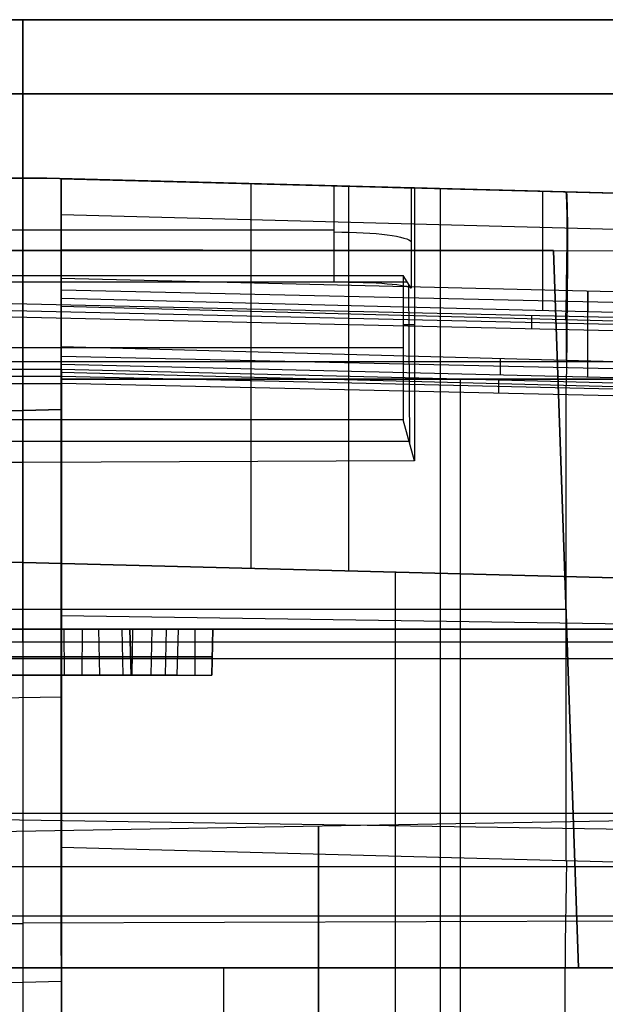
# Model space of a CAD drawing. Extents: x -15 to 7, y 1 to 148.
# Tile 186 of 194: x -0.27 to 3.54, y 141.19 to 147.59. Entities that reach past the tile are written whole.
import ezdxf

# ---------------------------------------------------------------- set-up
doc = ezdxf.new("R2010")
doc.units = 0
doc.layers.add('DEFAULT', color=7, linetype='CONTINUOUS')

msp = doc.modelspace()

# ---------------------------------------------------------------- linework, layer by layer
at = {"layer": 'DEFAULT', "color": 1}
for p, q in [((-4.6395, 147.5936, -30.1673), (4.1395, 147.5936, -30.1673)), ((3.8396, 147.5936, -32.0343), (-4.3396, 147.5936, -32.0343)), ((-4.3396, 147.5936, -28.3003), (3.8396, 147.5936, -28.3003)), ((-0.25, 147.5936, -32.0343), (-0.25, 147.5936, -28.3003)), ((-4.3396, 147.111, -32.534), (3.8396, 147.111, -32.534)), ((3.8396, 147.111, -27.8006), (-4.3396, 147.111, -27.8006)), ((-0.25, 143.6325, -32.6554), (-0.25, 147.111, -32.534)), ((-0.25, 147.111, -27.8006), (-0.25, 143.6325, -27.6791)), ((-0.4071, 146.5627, -6.7109), (-0.0929, 146.5627, -6.7109)), ((-0.0929, 146.5627, -7.7204), (-0.4071, 146.5627, -7.7204)), ((-0.25, 146.5647, -6.7111), (-0.25, 136.9726, -5.3813)), ((-0.25, 146.5647, -7.7207), (-0.25, 146.5647, -6.7111)), ((-0.25, 146.5647, -7.7207), (-0.25, 145.8893, -7.6271)), ((1.7755, 146.5138, -7.7136), (-0.0929, 146.5627, -7.7204)), ((-0.0929, 146.5627, -7.7204), (-0.0929, 146.5627, -6.7109)), ((-0.0929, 146.5627, -6.7109), (6.0997, 146.4005, -6.6884)), ((6.0744, 146.4012, -7.6616), (-0.0929, 146.5627, -7.6616)), ((1.7755, 145.8893, -7.6271), (1.7755, 146.5138, -7.7136)), ((2.2979, 146.5001, -8.6349), (2.2748, 146.5007, -8.1902)), ((2.2748, 146.5007, -8.1902), (2.2748, 145.8488, -8.0998)), ((5.1771, 146.4247, -8.5632), (2.2979, 146.5001, -8.6349)), ((2.2979, 146.5001, -8.6349), (2.2979, 144.7257, -8.3889)), ((2.4641, 146.4957, -8.6307), (2.4641, 136.9726, -7.3105)), ((3.0034, 146.4816, -8.6173), (3.0034, 146.4816, -6.6996)), ((-2.2755, 146.2274, -7.6739), (1.7755, 146.2274, -7.6739)), ((-4.4169, 146.0936, -29.3003), (3.2, 146.0936, -29.3003)), ((3.2, 146.0936, -31.7512), (-4.4169, 146.0936, -31.7512)), ((-4.4169, 146.0936, -30.5258), (3.2, 146.0936, -30.5258)), ((3.2, 146.0936, -29.3003), (3.3628, 141.4325, -29.1375)), ((3.3628, 141.4325, -31.914), (3.2, 146.0936, -31.7512)), ((3.2, 146.0936, -29.3003), (3.2, 146.0936, -31.7512)), ((3.2, 146.0936, -30.5258), (3.3628, 141.4325, -30.5258)), ((-2.7238, 145.932, -7.1282), (2.2238, 145.932, -7.1282)), ((-0.25, 145.8893, -7.6271), (-0.25, 145.932, -7.1282)), ((-0.25, 144.9934, -6.9981), (-0.25, 145.932, -7.1282)), ((2.2748, 145.8488, -8.0998), (2.2238, 145.932, -7.1282)), ((2.2238, 145.932, -7.1282), (2.2238, 144.9934, -6.9981)), ((-2.7493, 145.8904, -7.614), (2.2493, 145.8904, -7.614)), ((-2.2755, 145.8893, -7.6271), (1.7755, 145.8893, -7.6271)), ((2.2674, 144.836, -7.8161), (2.26, 145.8731, -7.8165)), ((2.2238, 145.6132, -7.084), (2.2979, 145.6132, -8.5119)), ((-2.7238, 145.4627, -7.0631), (2.2238, 145.4627, -7.0631)), ((-4.37, 145.3718, -32.5947), (3.87, 145.3718, -32.5947)), ((-4.37, 145.3718, -27.7399), (3.87, 145.3718, -27.7399)), ((2.2238, 144.9934, -6.9981), (-2.7238, 144.9934, -6.9981)), ((-0.2493, 144.9934, -6.9981), (-0.2493, 144.7156, -8.4416)), ((2.2979, 144.7257, -8.3889), (2.2238, 144.9934, -6.9981)), ((-2.7623, 144.8545, -7.7198), (2.2623, 144.8545, -7.7198)), ((-0.25, 144.7156, -8.4416), (-2.7965, 144.731, -8.3616)), ((2.2979, 144.7257, -8.3889), (-0.25, 144.7156, -8.4416)), ((-0.25, 144.7156, -8.4416), (-0.25, 136.9726, -7.3681)), ((-4.4983, 143.7631, -29.2189), (3.2814, 143.7631, -29.2189)), ((3.2814, 143.7631, -31.8326), (3.2814, 143.7631, -29.2189)), ((5.2343, 143.6325, -36.5246), (-5.7343, 143.6325, -36.5246)), ((-5.4345, 143.6325, -22.0966), (4.9345, 143.6325, -22.0966)), ((3.9004, 143.6325, -32.6554), (-4.4004, 143.6325, -32.6554)), ((-4.4004, 143.6325, -27.6791), (3.9004, 143.6325, -27.6791)), ((0.9861, 143.6325, -23.3858), (-1.4861, 143.6325, -23.3858)), ((0.447, 143.6325, -25.8278), (-0.947, 143.6325, -25.8278)), ((-0.9369, 143.6325, -26.4074), (0.4371, 143.6325, -26.4074)), ((-0.25, 143.6325, -36.5246), (-0.25, 143.6325, -32.6554)), ((-0.25, 143.6325, -27.6791), (-0.25, 143.6325, -27.2794)), ((-0.25, 143.6325, -23.3858), (-0.25, 143.6325, -22.0966)), ((-0.25, 143.6325, -23.3858), (-0.25, 143.3325, -23.3937)), ((-0.25, 143.6325, -25.8278), (-0.25, 143.3325, -25.82)), ((-0.25, 143.6325, -26.9869), (-0.25, 143.6325, -25.8278)), ((-0.2495, 143.6325, -26.9869), (-0.2495, 143.3325, -26.9947)), ((-0.2493, 143.6325, -27.2794), (-0.2493, 143.3325, -27.2716)), ((0.0171, 143.6325, -26.9337), (0.0201, 143.3325, -26.9409)), ((0.1369, 143.6325, -27.2024), (0.1339, 143.3325, -27.1951)), ((0.243, 143.6325, -26.7826), (0.2486, 143.3325, -26.7881)), ((0.394, 143.6325, -26.5566), (0.4012, 143.3325, -26.5596)), ((0.4549, 143.3325, -25.82), (0.447, 143.6325, -25.8278)), ((0.447, 143.6325, -26.2898), (0.4549, 143.3325, -26.2898)), ((0.447, 143.6325, -25.8278), (0.447, 143.6325, -26.2898)), ((0.447, 143.6325, -26.0535), (0.4549, 143.3325, -26.0535)), ((0.4641, 143.6325, -26.9835), (0.4586, 143.3325, -26.978)), ((0.5899, 143.6325, -26.8301), (0.5834, 143.3325, -26.8257)), ((0.6828, 143.6325, -26.6562), (0.6755, 143.3325, -26.6532)), ((0.7596, 143.6325, -26.2698), (0.7518, 143.3325, -26.2698)), ((0.7596, 143.6325, -25.8278), (0.7518, 143.3325, -25.82)), ((0.7596, 143.6325, -26.0435), (0.7518, 143.3325, -26.0435)), ((0.7596, 143.6325, -26.2698), (0.7596, 143.6325, -25.8278)), ((0.7596, 143.6325, -25.8278), (0.9862, 143.6325, -25.8278)), ((0.8683, 143.6325, -25.8278), (0.8683, 143.3325, -25.82)), ((0.9783, 143.3325, -25.82), (0.9862, 143.6325, -25.8278)), ((0.9861, 143.6325, -23.3858), (0.9783, 143.3325, -23.3937)), ((0.9861, 143.6325, -24.6068), (0.9783, 143.3325, -24.6068)), ((0.9862, 143.6325, -25.8278), (0.9861, 143.6325, -23.3858)), ((5.2343, 143.5487, -36.6874), (-5.7343, 143.5487, -36.6874)), ((-0.25, 143.5487, -36.6874), (-0.25, 140.6331, -38.7677)), ((4.9345, 143.4395, -21.8968), (-5.4345, 143.4395, -21.8968)), ((-1.4814, 143.4525, -23.3906), (0.9814, 143.4525, -23.3906)), ((-0.9518, 143.4525, -25.8231), (0.4518, 143.4525, -25.8231)), ((-0.25, 143.4395, -21.8968), (-0.25, 141.4325, -21.8267)), ((0.4518, 143.4525, -25.8231), (0.4518, 143.4525, -26.2898)), ((0.7549, 143.4525, -25.8231), (0.7549, 143.4525, -26.2698)), ((0.9814, 143.4525, -25.8231), (0.7549, 143.4525, -25.8231)), ((0.9814, 143.4525, -23.3906), (0.9814, 143.4525, -25.8231)), ((-1.4783, 143.3325, -23.3937), (0.9783, 143.3325, -23.3937)), ((-1.4783, 143.3325, -25.3327), (0.9783, 143.3325, -25.3327)), ((-0.9549, 143.3325, -25.82), (0.4549, 143.3325, -25.82)), ((-0.25, 143.3325, -23.3937), (-0.25, 143.3325, -25.82)), ((-0.25, 143.3325, -26.9947), (-0.25, 143.3325, -27.2716)), ((0.4549, 143.3325, -25.82), (0.4549, 143.3325, -26.2898)), ((0.7518, 143.3325, -25.82), (0.7518, 143.3325, -26.2698)), ((0.7518, 143.3325, -25.82), (0.9783, 143.3325, -25.82)), ((0.9783, 143.3325, -23.3937), (0.9783, 143.3325, -25.82)), ((-5.4696, 142.436, -21.8617), (4.9696, 142.436, -21.8617)), ((-5.7852, 142.0909, -37.7276), (5.2852, 142.0909, -37.7276)), ((-6.5997, 141.769, -6.0463), (6.0997, 141.769, -6.0463)), ((-5.7384, 141.7428, -7.8525), (-0.25, 141.7187, -8.0261)), ((-0.25, 141.7248, -8.027), (5.1771, 141.7405, -7.9138)), ((-6.0043, 141.4325, -28.4764), (5.5043, 141.4325, -28.4764)), ((5.0046, 141.4325, -21.8267), (-5.5046, 141.4325, -21.8267)), ((-4.5797, 141.4325, -29.1375), (3.3628, 141.4325, -29.1375)), ((5.5043, 141.4325, -35.1262), (-3.3957, 141.4325, -35.1262)), ((3.3628, 141.4325, -31.914), (-3.3957, 141.4325, -31.914)), ((-0.25, 141.4325, -21.8267), (-0.25, 141.4325, -29.1375)), ((-0.25, 141.4325, -31.914), (-0.25, 141.4325, -35.1262)), ((1.0543, 141.4325, -35.1262), (1.0543, 139.1811, -36.7326)), ((3.3628, 141.4325, -29.1375), (3.3628, 141.4325, -31.914))]:
    msp.add_line(p, q, dxfattribs=at)
at = {"layer": 'DEFAULT', "color": 254}
for p, q in [((0, 146.5602, -6.3751), (0, 146.5602, -5.5885)), ((0, 146.5602, -10.4489), (0, 146.5602, -8.8421)), ((0, 145.0602, -10.4489), (0, 146.5602, -10.4489)), ((6.2562, 146.3964, -6.4627), (0, 146.5602, -6.3751)), ((3.9686, 146.4563, -10.5528), (0, 146.5602, -10.4489)), ((0, 146.5602, -8.8421), (5.2407, 146.423, -8.7307)), ((0, 146.5602, -33.0101), (0, 145.0602, -33.0101)), ((0, 146.5602, -36.2224), (0, 146.5602, -33.0101)), ((0, 146.5602, -13.2978), (0, 145.0602, -13.2978)), ((0, 146.5602, -14.4489), (0, 146.5602, -13.2978)), ((0, 145.0602, -14.4489), (0, 146.5602, -14.4489)), ((0, 146.5602, -13.2978), (3.9686, 146.4563, -13.1938)), ((3.9686, 146.4563, -14.5528), (0, 146.5602, -14.4489)), ((0, 146.5602, -17.2978), (0, 145.0602, -17.2978)), ((0, 146.5602, -18.4489), (0, 146.5602, -17.2978)), ((0, 145.0602, -18.4489), (0, 146.5602, -18.4489)), ((0, 146.5602, -17.2978), (3.9686, 146.4563, -17.1938)), ((3.9686, 146.4563, -18.5528), (0, 146.5602, -18.4489)), ((0, 146.5602, -21.2978), (3.9686, 146.4563, -21.1938)), ((3.9686, 146.4563, -22.8378), (0, 146.5602, -22.7339)), ((0, 146.5602, -22.7339), (0, 146.5602, -21.2978)), ((0, 146.5602, -21.2978), (0, 145.0602, -21.2978)), ((0, 145.0602, -22.7339), (0, 146.5602, -22.7339)), ((0, 146.5602, -33.0101), (3.9686, 146.4563, -32.9062)), ((6.5659, 146.3883, -36.1339), (0, 146.5602, -36.2224)), ((0, 146.5602, -5.5885), (6.5659, 146.3883, -5.7334)), ((0, 146.5602, -8.8421), (0, 145.0602, -8.6341)), ((0, 145.7836, -6.2675), (0, 146.5602, -6.3751)), ((0, 145.0602, -9.5415), (0, 146.5602, -9.5415)), ((0, 145.0602, -13.8733), (0, 146.5602, -13.8733)), ((6.5659, 146.3883, -13.8733), (0, 146.5602, -13.8733)), ((0, 145.0602, -17.8733), (0, 146.5602, -17.8733)), ((6.5659, 146.3883, -17.8733), (0, 146.5602, -17.8733)), ((6.5659, 146.3883, -22.0178), (0, 146.5602, -22.0178)), ((0, 145.0602, -22.0158), (0, 146.5602, -22.0158)), ((6.5659, 146.3883, -34.5252), (0, 146.5602, -34.5252)), ((0, 145.8946, -5.4669), (0, 146.5528, -5.4669)), ((1.2343, 144.0271, -13.2654), (1.2343, 146.5279, -13.2654)), ((1.2343, 144.0271, -10.4812), (1.2343, 146.5279, -10.4812)), ((1.2343, 144.0271, -17.2654), (1.2343, 146.5279, -17.2654)), ((1.2343, 144.0271, -14.4812), (1.2343, 146.5279, -14.4812)), ((1.2343, 144.0271, -21.2654), (1.2343, 146.5279, -21.2654)), ((1.2343, 144.0271, -18.4812), (1.2343, 146.5279, -18.4812)), ((1.2343, 144.0271, -32.9778), (1.2343, 146.5279, -32.9778)), ((1.2343, 144.0271, -22.7662), (1.2343, 146.5279, -22.7662)), ((1.8706, 144.0104, -8.4556), (1.8706, 146.5113, -8.8023)), ((3.1281, 146.4783, -6.4189), (3.1281, 145.705, -6.3117)), ((3.283, 146.4743, -10.5348), (3.283, 146.4743, -8.7723)), ((3.283, 146.4743, -6.4211), (3.283, 146.4743, -5.6609)), ((3.283, 146.4743, -14.5348), (3.283, 146.4743, -13.2118)), ((3.283, 146.4743, -18.5348), (3.283, 146.4743, -17.2118)), ((3.283, 146.4743, -22.8198), (3.283, 146.4743, -21.2118)), ((3.283, 146.4743, -36.1781), (3.283, 146.4743, -32.9242)), ((6.5724, 146.1527, -5.0891), (0, 146.3249, -4.9441)), ((0, 146.1008, -6.3114), (6.2562, 146.0858, -6.4196)), ((0, 145.9565, -4.6707), (0, 145.9565, -6.2914)), ((0, 145.9118, -5.3427), (0, 145.7836, -6.2675)), ((6.8479, 145.748, -5.3803), (0, 145.9118, -5.3427)), ((0, 145.3527, -5.2651), (0, 145.9118, -5.3427)), ((0, 145.8386, -5.8709), (6.8479, 145.6829, -5.8494)), ((0, 145.8102, -8.7381), (0, 145.8102, -10.4489)), ((0, 145.8102, -13.2978), (0, 145.8102, -14.4489)), ((0, 145.8102, -17.2978), (0, 145.8102, -18.4489)), ((0, 145.8102, -21.2978), (0, 145.8102, -22.7339)), ((0, 145.7836, -6.2675), (6.2562, 145.6264, -6.3559)), ((3.4238, 145.2699, -5.2838), (3.4238, 145.8299, -5.3615)), ((3.4239, 145.8299, -5.3615), (3.4239, 145.6976, -6.3159)), ((-0.5988, 145.7106, -5.8777), (6.7084, 145.544, -5.859)), ((-0.5987, 145.7549, -5.4822), (6.6979, 145.589, -5.4592)), ((-0.2496, 145.747, -5.4811), (-0.2496, 145.2301, -5.4094)), ((6.5659, 145.5575, -4.7481), (0, 145.7297, -4.6032)), ((6.7188, 145.4994, -6.2544), (-0.5989, 145.6658, -6.2775)), ((-0.2496, 145.6579, -6.2764), (-0.2496, 112.6404, -1.6989)), ((3.06, 145.5826, -6.266), (3.06, 145.6717, -5.4707)), ((0, 145.4695, -4.5586), (5.7124, 145.3159, -4.6841)), ((0, 145.4695, -4.5586), (0, 145.3527, -5.2651)), ((0, 145.4068, -4.9381), (5.7062, 145.2776, -4.9167)), ((2.8562, 145.2837, -5.2807), (2.8562, 145.3927, -4.6214)), ((5.6961, 145.215, -5.2962), (0, 145.3527, -5.2651)), ((-0.4987, 145.2764, -4.9965), (-0.0013, 145.2764, -4.9965)), ((-0.4986, 145.3225, -4.5849), (-0.0014, 145.3226, -4.5836)), ((-0.25, 145.2301, -5.4094), (-0.25, 145.3226, -4.5839)), ((-0.0011, 145.2301, -5.4094), (-0.0014, 145.3226, -4.5836)), ((-0.0014, 145.3226, -4.5836), (2.5934, 145.2601, -4.6074)), ((-0.0013, 145.2758, -5.002), (5.6933, 145.1459, -4.9875)), ((0, 142.2132, -40.8683), (0, 145.3031, -38.6637)), ((0, 145.3031, -38.6637), (6.5659, 145.1312, -38.5752)), ((-0.4989, 145.2301, -5.4094), (-0.0011, 145.2301, -5.4094)), ((5.6936, 145.1007, -5.3915), (-0.0011, 145.2301, -5.4094)), ((3.9686, 145.2579, -13.1938), (0, 145.2579, -13.2978)), ((0, 145.2579, -10.4489), (3.9686, 145.2579, -10.5528)), ((3.9686, 145.2579, -17.1938), (0, 145.2579, -17.2978)), ((0, 145.2579, -14.4489), (3.9686, 145.2579, -14.5528)), ((3.9686, 145.2579, -21.1938), (0, 145.2579, -21.2978)), ((0, 145.2579, -18.4489), (3.9686, 145.2579, -18.5528)), ((3.9686, 145.2579, -32.9062), (0, 145.2579, -33.0101)), ((0, 145.2579, -22.7339), (3.9686, 145.2579, -22.8378)), ((2.5934, 145.2601, -4.6074), (5.6931, 145.1808, -4.6762)), ((2.8461, 145.1654, -5.4005), (2.8461, 145.2536, -4.613)), ((3.283, 142.1272, -40.824), (3.283, 145.2171, -38.6194)), ((-1.5, 145.021, -8.6551), (0, 145.0602, -8.6341)), ((0, 145.0602, -10.4489), (-1.5, 145.021, -10.4096)), ((-1.5, 145.021, -13.337), (0, 145.0602, -13.2978)), ((0, 145.0602, -14.4489), (-1.5, 145.021, -14.4096)), ((-1.5, 145.021, -17.337), (0, 145.0602, -17.2978)), ((0, 145.0602, -18.4489), (-1.5, 145.021, -18.4096)), ((-1.5, 145.021, -21.337), (0, 145.0602, -21.2978)), ((0, 145.0602, -22.7339), (-1.5, 145.021, -22.6946)), ((-1.5, 145.021, -33.0494), (0, 145.0602, -33.0101)), ((0, 145.0602, -36.9943), (-1.5, 145.021, -36.9741)), ((0, 145.0602, -9.5415), (-1.5, 145.021, -9.5415)), ((0, 145.0602, -13.8733), (-1.5, 145.021, -13.8733)), ((0, 145.0602, -17.8733), (-1.5, 145.021, -17.8733)), ((0, 145.0602, -22.0158), (-1.5, 145.021, -22.0158)), ((0, 145.0602, -35.0022), (-1.5, 145.021, -35.0022)), ((0, 145.0602, -8.6341), (0, 145.0602, -10.4489)), ((0, 145.0602, -33.0101), (0, 145.0602, -36.9943)), ((0, 145.0602, -13.2978), (0, 145.0602, -14.4489)), ((0, 145.0602, -17.2978), (0, 145.0602, -18.4489)), ((0, 145.0602, -21.2978), (0, 145.0602, -22.7339)), ((0, 145.0602, -36.9943), (0, 141.3417, -39.6474)), ((3.9686, 143.9555, -10.5528), (-1.5, 144.0987, -10.4096)), ((-1.5, 144.0987, -13.337), (3.9686, 143.9555, -13.1938)), ((3.9686, 143.9555, -14.5528), (-1.5, 144.0987, -14.4096)), ((-1.5, 144.0987, -17.337), (3.9686, 143.9555, -17.1938)), ((3.9686, 143.9555, -18.5528), (-1.5, 144.0987, -18.4096)), ((-1.5, 144.0987, -21.337), (3.9686, 143.9555, -21.1938)), ((3.9686, 143.9555, -22.8378), (-1.5, 144.0987, -22.6946)), ((-1.5, 144.0987, -33.0494), (3.9686, 143.9555, -32.9062)), ((-1.5, 144.0987, -36.4991), (5.845, 143.9063, -36.4001)), ((4.845, 143.9325, -8.3924), (-1.5, 144.0987, -8.5272)), ((4.845, 143.9325, -9.9224), (-1.5, 144.0987, -9.9224)), ((4.845, 143.9325, -13.8733), (-1.5, 144.0987, -13.8733)), ((0, 141.5106, -39.527), (0, 144.0932, -39.527)), ((1.6725, 144.0156, -10.4927), (1.6725, 144.0156, -8.4598)), ((1.6725, 144.0156, -14.4927), (1.6725, 144.0156, -13.254)), ((2.1724, 140.7031, -38.8037), (2.1724, 144.0025, -36.4496)), ((2.1725, 144.0025, -36.4496), (2.1725, 144.0025, -32.9532)), ((2.1725, 144.0025, -22.7908), (2.1725, 144.0025, -21.2409)), ((2.1725, 144.0025, -18.5058), (2.1725, 144.0025, -17.2409)), ((0, 143.7221, -39.7917), (6.5659, 143.6222, -39.6517)), ((-1.5, 143.17, -38.2947), (0, 143.1928, -38.3267)), ((0, 143.0081, -38.4585), (0, 143.0081, -40.3011)), ((-1.5, 142.4123, -37.7024), (5.845, 142.3006, -37.5458)), ((-1.5, 142.2977, -12.3362), (4.845, 142.4085, -12.3362)), ((6.5659, 142.0412, -40.7798), (0, 142.2132, -40.8683)), ((0, 141.3417, -39.6474), (-1.5, 141.3025, -39.6272))]:
    msp.add_line(p, q, dxfattribs=at)
at = {"layer": 'DEFAULT', "color": 1, "extrusion": (1, 0, 0)}
for centre, radius, start, end in [((147.0936, -32.0343, -0.25), 0.5, 272, 0), ((147.0936, -28.3003, -0.25), 0.5, 0, 88), ((143.4325, -22.0966, -0.25), 0.2, 0, 88), ((143.4325, -36.5246, -0.25), 0.2, 305.50722, 0)]:
    msp.add_arc(centre, radius, start, end, dxfattribs=at)
at = {"layer": 'DEFAULT', "color": 1}
msp.add_arc((-0.25, 140.5647, -7.2158), 6, 88.5, 91.5, dxfattribs=at)
at = {"layer": 'DEFAULT', "color": 254, "extrusion": (1, 1.95729e-16, -2.32181e-16)}
msp.add_arc((145.5607, -5.5884), 0.9996, 359.99491, 80.26723, dxfattribs=at)
at = {"layer": 'DEFAULT', "color": 254, "extrusion": (1, -1.72761e-16, -3.35487e-16)}
msp.add_arc((143.5614, -36.2225), 2.9988, 305.50596, 0.00126, dxfattribs=at)
at = {"layer": 'DEFAULT', "color": 1, "extrusion": (0.026177, 0.999657, -2.03477e-13)}
msp.add_arc((2.0603, -8.2136, 146.51), 0.5, 89.99298, 177.31487, dxfattribs=at)
at = {"layer": 'DEFAULT', "color": 254, "extrusion": (0.999414, -0.026171, -0.022065)}
msp.add_arc((145.51, -5.6717, -0.4314), 1, 360, 80.2374, dxfattribs=at)
at = {"layer": 'DEFAULT', "color": 254, "extrusion": (0.999567, -0.026175, 0.013479)}
for centre, start, end in [((143.51, -36.1674, -1.0387), 305.52744, 0), ((143.9077, -43.2559, -0.9875), 125.52744, 180)]:
    msp.add_arc(centre, 3, start, end, dxfattribs=at)
at = {"layer": 'DEFAULT', "color": 1, "extrusion": (0, 0.990526, -0.137324)}
msp.add_arc((-1.7755, 11.9793, 145.8824), 0.5, 90, 177, dxfattribs=at)
at = {"layer": 'DEFAULT', "color": 1, "extrusion": (-7.18452e-14, 0.996356, -0.085296)}
msp.add_arc((-1.7752, 4.3442, 146.0082), 0.5003, 90.03643, 177.04204, dxfattribs=at)
at = {"layer": 'DEFAULT', "color": 254, "extrusion": (1, 2.91026e-11, 1.6993e-10)}
msp.add_arc((61.766, -493.8639, 0), 496.413, 80.262134, 80.292597, dxfattribs=at)
at = {"layer": 'DEFAULT', "color": 254, "extrusion": (1, 0, 0)}
for centre, radius, start, end in [((61.766, -493.8639, 3.283), 496.3271, 80.270517, 80.301238), ((139.6585, -12.3362, 1.6725), 2.6946, 270, 90)]:
    msp.add_arc(centre, radius, start, end, dxfattribs=at)
at = {"layer": 'DEFAULT', "color": 254, "extrusion": (1, -3.27465e-10, -2.35398e-09)}
msp.add_arc((61.637, -494.7832, 0.0019), 497.2916, 80.312009, 84.023854, dxfattribs=at)
at = {"layer": 'DEFAULT', "color": 254, "extrusion": (1, -2.78389e-06, -1.99398e-05)}
msp.add_arc((61.6369, -494.7832, 2.5931), 497.2578, 80.318646, 83.999819, dxfattribs=at)
at = {"layer": 'DEFAULT', "color": 1, "extrusion": (0, 1, 0)}
for centre, radius, end in [((0.25, -26.2698, 143.6325), 1.0096, 0), ((0.25, -26.2898, 143.6325), 0.697, 360)]:
    msp.add_arc(centre, radius, 180, end, dxfattribs=at)
at = {"layer": 'DEFAULT', "color": 1, "extrusion": (-1.41411e-14, 1, 1.41313e-14)}
msp.add_arc((0.25, -26.2698, 143.4525), 1.0049, 180, 0, dxfattribs=at)
at = {"layer": 'DEFAULT', "color": 1, "extrusion": (-2.02506e-14, 1, -2.02646e-14)}
msp.add_arc((0.25, -26.2898, 143.4525), 0.7018, 180, 360, dxfattribs=at)
at = {"layer": 'DEFAULT', "color": 1, "extrusion": (-1.41855e-14, 1, -1.41953e-14)}
msp.add_arc((0.25, -26.2698, 143.3325), 1.0018, 180, 0, dxfattribs=at)
at = {"layer": 'DEFAULT', "color": 1, "extrusion": (2.01603e-14, 1, -2.01463e-14)}
msp.add_arc((0.25, -26.2898, 143.3325), 0.7049, 180, 360, dxfattribs=at)
at = {"layer": 'DEFAULT', "color": 254, "extrusion": (1, 1.91271e-16, 3.71432e-16)}
msp.add_arc((143.9549, -43.3095), 2.9988, 125.50596, 180.00126, dxfattribs=at)
at = {"layer": 'DEFAULT', "color": 254, "extrusion": (1, 5.37306e-17, 1.04341e-16)}
msp.add_arc((143.9543, -43.3092), 4.4983, 125.50596, 180.00126, dxfattribs=at)

doc.saveas('drawing.dxf')
